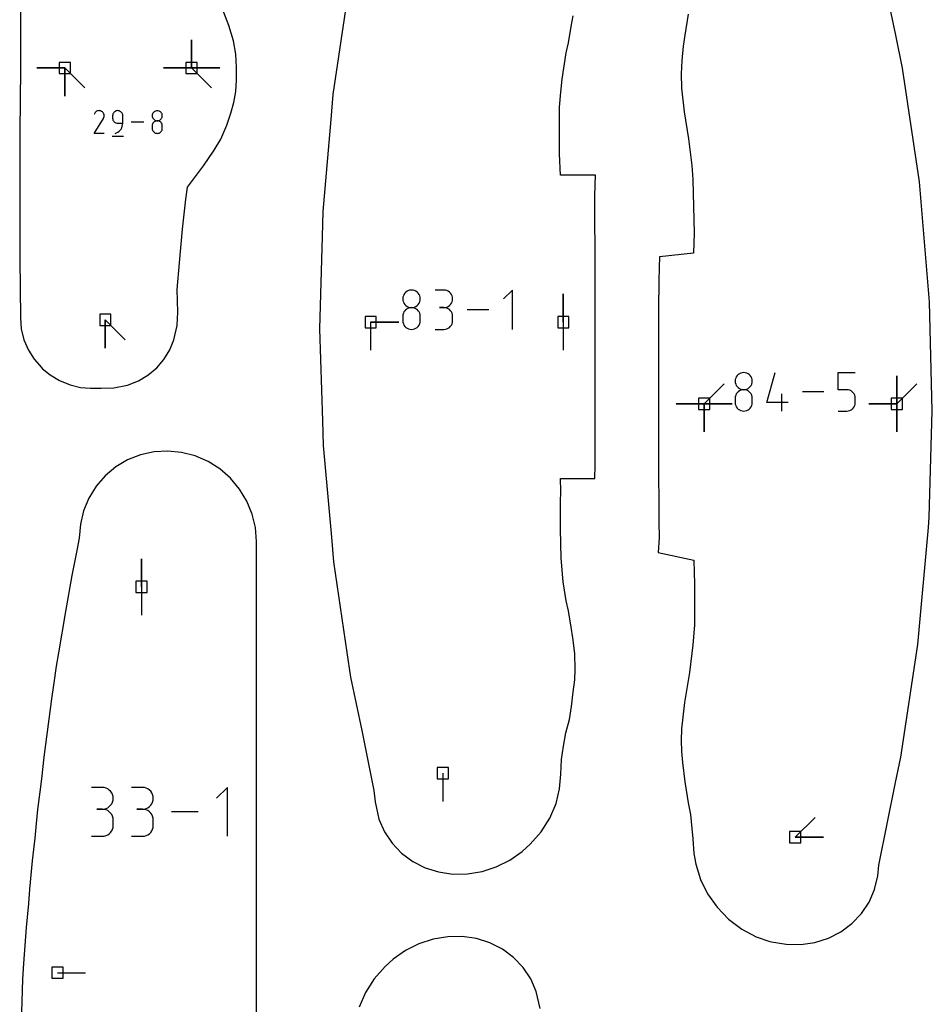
# Model space of a CAD drawing. Extents: x 0 to 600, y 0 to 900.
# Tile 49 of 55: x 515 to 561, y 755 to 805. Entities that reach past the tile are written whole.
import ezdxf

# ---------------------------------------------------------------- set-up
doc = ezdxf.new("R2010")
doc.units = 0

msp = doc.modelspace()

# ---------------------------------------------------------------- linework, layer by layer
at = {"layer": 'annotation', "color": 1}
for p, q in [((523.825248, 802.691189), (523.825248, 804.119939)), ((523.825248, 802.691189), (523.825248, 804.119939)), ((523.825248, 804.119939), (523.825248, 802.691189)), ((523.825248, 802.691189), (523.825248, 804.119939)), ((523.825248, 804.119939), (523.825248, 802.691189)), ((523.825248, 802.691189), (523.825248, 804.119939)), ((523.825248, 804.119939), (523.825248, 802.691189)), ((517.394666, 802.691189), (515.965916, 802.69119)), ((517.394666, 802.691189), (515.965916, 802.69119)), ((515.965916, 802.69119), (517.394666, 802.691189)), ((517.394666, 802.691189), (517.394666, 801.26244)), ((517.394666, 802.691189), (517.394666, 801.26244)), ((517.394666, 801.26244), (517.394666, 802.691189)), ((517.394666, 802.691189), (517.394666, 801.26244)), ((517.394666, 801.26244), (517.394666, 802.691189)), ((517.394666, 802.691189), (518.404945, 801.680911)), ((523.825248, 802.691189), (522.396498, 802.69119)), ((523.825248, 802.691189), (522.396498, 802.69119)), ((522.396498, 802.69119), (523.825248, 802.691189)), ((523.825248, 802.691189), (525.253998, 802.691189)), ((523.825248, 802.691189), (525.253998, 802.691189)), ((525.253998, 802.691189), (523.825248, 802.691189)), ((523.825248, 802.691189), (525.253998, 802.691189)), ((525.253998, 802.691189), (523.825248, 802.691189)), ((523.825248, 802.691189), (524.835527, 801.680911)), ((518.937718, 800.43554), (518.911016, 800.397676)), ((518.969754, 800.467147), (518.937718, 800.43554)), ((519.00615, 800.492245), (518.969754, 800.467147)), ((519.045932, 800.51058), (519.00615, 800.492245)), ((519.088125, 800.5219), (519.045932, 800.51058)), ((519.131756, 800.525951), (519.088125, 800.5219)), ((519.175849, 800.52248), (519.131756, 800.525951)), ((519.21943, 800.511235), (519.175849, 800.52248)), ((519.261526, 800.491961), (519.21943, 800.511235)), ((519.299176, 800.465226), (519.261526, 800.491961)), ((519.261526, 800.491961), (519.261526, 800.491961)), ((519.330656, 800.433144), (519.299176, 800.465226)), ((519.355685, 800.396698), (519.330656, 800.433144)), ((519.882151, 800.434666), (519.856844, 800.398851)), ((519.913055, 800.4656), (519.882151, 800.434666)), ((519.948824, 800.490925), (519.913055, 800.4656)), ((519.98873, 800.509915), (519.948824, 800.490925)), ((520.032042, 800.521842), (519.98873, 800.509915)), ((520.078029, 800.525979), (520.032042, 800.521842)), ((520.124112, 800.521842), (520.078029, 800.525979)), ((520.078029, 800.525979), (520.078029, 800.525979)), ((520.167474, 800.509915), (520.124112, 800.521842)), ((520.207395, 800.490925), (520.167474, 800.509915)), ((520.243152, 800.4656), (520.207395, 800.490925)), ((520.274026, 800.434666), (520.243152, 800.4656)), ((520.299294, 800.398851), (520.274026, 800.434666)), ((521.89094, 800.433379), (521.865641, 800.397655)), ((521.921838, 800.464252), (521.89094, 800.433379)), ((521.957605, 800.489541), (521.921838, 800.464252)), ((521.997514, 800.508512), (521.957605, 800.489541)), ((522.040835, 800.520432), (521.997514, 800.508512)), ((522.086842, 800.524568), (522.040835, 800.520432)), ((522.132848, 800.520432), (522.086842, 800.524568)), ((522.086842, 800.524568), (522.086842, 800.524568)), ((522.17617, 800.508512), (522.132848, 800.520432)), ((522.216079, 800.489541), (522.17617, 800.508512)), ((522.251846, 800.464252), (522.216079, 800.489541)), ((522.282744, 800.433379), (522.251846, 800.464252)), ((522.308043, 800.397655), (522.282744, 800.433379)), ((518.876645, 799.372123), (519.350167, 800.134432)), ((518.911016, 800.397676), (518.877368, 800.333131)), ((519.350167, 800.134432), (519.350733, 800.135132)), ((519.350167, 800.134432), (519.350167, 800.134432)), ((519.350733, 800.135132), (519.351275, 800.135839)), ((519.351275, 800.135839), (519.351799, 800.136557)), ((519.351799, 800.136557), (519.352306, 800.137293)), ((519.352306, 800.137293), (519.3528, 800.138053)), ((519.3528, 800.138053), (519.353286, 800.138843)), ((519.353286, 800.138843), (519.353766, 800.139669)), ((519.353766, 800.139669), (519.354245, 800.140536)), ((519.354245, 800.140536), (519.354725, 800.141451)), ((519.354725, 800.141451), (519.374277, 800.18343)), ((519.354725, 800.141451), (519.354725, 800.141451)), ((519.373983, 800.356872), (519.355685, 800.396698)), ((519.385272, 800.314649), (519.373983, 800.356872)), ((519.374277, 800.18343), (519.385699, 800.226944)), ((519.38927, 800.271012), (519.385272, 800.314649)), ((519.385699, 800.226944), (519.38927, 800.271012)), ((519.82594, 800.315487), (519.821803, 800.269392)), ((519.821803, 800.269392), (519.821803, 800.141098)), ((519.821803, 800.141098), (519.821803, 800.141098)), ((519.821803, 800.141098), (519.82594, 800.095006)), ((519.837864, 800.358883), (519.82594, 800.315487)), ((519.82594, 800.095006), (519.837864, 800.051617)), ((519.856844, 800.398851), (519.837864, 800.358883)), ((519.837864, 800.051617), (519.856844, 800.011658)), ((519.856844, 800.011658), (519.882151, 799.975854)), ((519.882151, 799.975854), (519.913055, 799.944933)), ((519.913055, 799.944933), (519.948824, 799.919619)), ((519.948824, 799.919619), (519.98873, 799.900639)), ((519.98873, 799.900639), (520.032042, 799.888718)), ((520.318236, 800.358883), (520.299294, 800.398851)), ((520.33013, 800.315487), (520.318236, 800.358883)), ((520.334255, 800.269392), (520.33013, 800.315487)), ((520.334255, 799.884583), (520.334255, 800.269392)), ((520.334255, 800.269392), (520.334255, 800.269392)), ((521.398032, 799.949056), (520.767128, 799.949056)), ((521.834751, 800.314584), (521.830616, 800.268705)), ((521.830616, 800.268705), (521.830616, 800.268705)), ((521.830616, 800.268705), (521.834753, 800.222609)), ((521.846669, 800.357812), (521.834751, 800.314584)), ((521.834753, 800.222609), (521.846677, 800.179214)), ((521.865641, 800.397655), (521.846669, 800.357812)), ((521.846677, 800.179214), (521.865657, 800.139245)), ((521.89094, 799.920816), (521.865641, 799.885011)), ((521.865657, 800.139245), (521.890964, 800.10343)), ((521.921838, 799.951744), (521.89094, 799.920816)), ((521.890964, 800.10343), (521.921867, 800.072497)), ((521.957605, 799.977066), (521.921838, 799.951744)), ((521.921867, 800.072497), (521.957637, 800.047171)), ((521.997514, 799.996054), (521.957605, 799.977066)), ((521.957637, 800.047171), (521.997543, 800.028182)), ((522.040835, 800.00798), (521.997514, 799.996054)), ((521.997543, 800.028182), (522.040854, 800.016254)), ((522.086842, 800.012117), (522.040835, 800.00798)), ((522.040854, 800.016254), (522.086842, 800.012117)), ((522.086842, 800.012117), (522.132829, 800.016254)), ((522.132848, 800.007982), (522.086842, 800.012117)), ((522.086842, 800.012117), (522.086842, 800.012117)), ((522.086842, 800.012117), (522.086842, 800.012117)), ((522.132829, 800.016254), (522.176141, 800.028182)), ((522.17617, 799.996062), (522.132848, 800.007982)), ((522.176141, 800.028182), (522.216047, 800.047171)), ((522.216079, 799.977082), (522.17617, 799.996062)), ((522.216047, 800.047171), (522.251816, 800.072497)), ((522.251846, 799.951768), (522.216079, 799.977082)), ((522.251816, 800.072497), (522.28272, 800.10343)), ((522.282744, 799.920846), (522.251846, 799.951768)), ((522.28272, 800.10343), (522.308027, 800.139245)), ((522.308043, 799.885043), (522.282744, 799.920846)), ((522.308027, 800.139245), (522.327007, 800.179214)), ((522.327015, 800.357812), (522.308043, 800.397655)), ((522.327007, 800.179214), (522.338931, 800.222609)), ((522.338933, 800.314584), (522.327015, 800.357812)), ((522.338931, 800.222609), (522.343068, 800.268705)), ((522.343068, 800.268705), (522.338933, 800.314584)), ((522.343068, 800.268705), (522.343068, 800.268705)), ((520.023081, 799.399437), (520.090336, 799.436345)), ((520.032042, 799.888718), (520.078029, 799.884583)), ((520.078029, 799.884583), (520.334255, 799.884583)), ((520.090336, 799.436345), (520.150879, 799.481915)), ((520.150879, 799.481915), (520.204015, 799.535207)), ((520.204015, 799.535207), (520.249048, 799.595281)), ((520.249048, 799.595281), (520.285283, 799.661196)), ((520.285283, 799.661196), (520.312026, 799.732011)), ((520.312026, 799.732011), (520.328582, 799.806787)), ((520.328582, 799.806787), (520.334255, 799.884583)), ((521.834751, 799.801676), (521.830616, 799.755602)), ((521.830616, 799.755602), (521.830616, 799.62796)), ((521.830616, 799.62796), (521.830616, 799.62796)), ((521.830616, 799.62796), (521.834753, 799.581889)), ((521.846669, 799.845055), (521.834751, 799.801676)), ((521.834753, 799.581889), (521.846677, 799.53856)), ((521.865641, 799.885011), (521.846669, 799.845055)), ((521.846677, 799.53856), (521.865657, 799.498688)), ((521.865657, 799.498688), (521.890964, 799.462987)), ((521.890964, 799.462987), (521.921867, 799.432174)), ((521.921867, 799.432174), (521.957637, 799.406963)), ((521.957637, 799.406963), (521.997543, 799.388069)), ((522.176141, 799.388069), (522.216047, 799.406963)), ((522.216047, 799.406963), (522.251816, 799.432174)), ((522.251816, 799.432174), (522.28272, 799.462987)), ((522.28272, 799.462987), (522.308027, 799.498688)), ((522.308027, 799.498688), (522.327007, 799.53856)), ((522.327015, 799.845084), (522.308043, 799.885043)), ((522.327007, 799.53856), (522.338931, 799.581889)), ((522.338933, 799.801695), (522.327015, 799.845084)), ((522.338931, 799.581889), (522.343068, 799.62796)), ((522.343068, 799.755602), (522.338933, 799.801695)), ((522.343068, 799.62796), (522.343068, 799.755602)), ((522.343068, 799.755602), (522.343068, 799.755602)), ((519.389096, 799.372123), (518.876645, 799.372123)), ((519.789784, 799.227901), (520.366708, 799.227901)), ((519.949808, 799.372132), (520.023081, 799.399437)), ((519.949808, 799.372132), (519.949808, 799.372132)), ((521.997543, 799.388069), (522.040854, 799.376208)), ((522.040854, 799.376208), (522.086842, 799.372096)), ((522.086842, 799.372096), (522.132829, 799.376208)), ((522.086842, 799.372096), (522.086842, 799.372096)), ((522.132829, 799.376208), (522.176141, 799.388069)), ((534.913665, 791.414328), (534.838597, 791.393673)), ((534.993385, 791.421495), (534.913665, 791.414328)), ((535.073105, 791.414328), (534.993385, 791.421495)), ((534.993385, 791.421495), (534.993385, 791.421495)), ((535.148173, 791.393673), (535.073105, 791.414328)), ((536.63113, 791.421621), (536.187142, 791.421621)), ((536.710982, 791.414453), (536.63113, 791.421621)), ((536.78612, 791.393798), (536.710982, 791.414453)), ((540.112438, 791.42394), (539.667949, 790.979326)), ((540.112438, 789.424555), (540.112438, 791.42394)), ((534.556562, 791.057635), (534.549397, 790.978135)), ((534.549397, 790.978135), (534.549397, 790.978135)), ((534.549397, 790.978135), (534.556566, 790.898261)), ((534.577213, 791.13254), (534.556562, 791.057635)), ((534.610088, 791.20158), (534.577213, 791.13254)), ((534.653927, 791.263483), (534.610088, 791.20158)), ((534.707466, 791.31698), (534.653927, 791.263483)), ((534.769443, 791.3608), (534.707466, 791.31698)), ((534.838597, 791.393673), (534.769443, 791.3608)), ((535.217327, 791.3608), (535.148173, 791.393673)), ((535.279304, 791.31698), (535.217327, 791.3608)), ((535.332843, 791.263483), (535.279304, 791.31698)), ((535.376682, 791.20158), (535.332843, 791.263483)), ((535.409557, 791.13254), (535.376682, 791.20158)), ((535.430208, 791.057635), (535.409557, 791.13254)), ((535.430204, 790.898261), (535.437372, 790.978135)), ((535.437372, 790.978135), (535.430208, 791.057635)), ((535.437372, 790.978135), (535.437372, 790.978135)), ((536.855294, 791.360925), (536.78612, 791.393798)), ((536.917255, 791.317105), (536.855294, 791.360925)), ((536.970753, 791.263608), (536.917255, 791.317105)), ((537.014538, 791.201705), (536.970753, 791.263608)), ((537.04736, 791.132666), (537.014538, 791.201705)), ((537.06797, 791.057761), (537.04736, 791.132666)), ((537.075117, 790.97826), (537.06797, 791.057761)), ((537.06797, 790.898386), (537.075117, 790.97826)), ((537.075117, 790.97826), (537.075117, 790.97826)), ((542.696911, 789.794584), (542.696911, 791.223334)), ((542.696911, 789.794584), (542.696911, 791.223334)), ((542.696911, 791.223334), (542.696911, 789.794584)), ((534.556566, 790.898261), (534.577227, 790.823065)), ((534.577227, 790.823065), (534.610116, 790.753808)), ((534.610116, 790.753808), (534.653968, 790.691748)), ((534.707466, 790.428906), (534.653927, 790.375315)), ((534.653968, 790.691748), (534.707517, 790.638146)), ((534.769443, 790.472783), (534.707466, 790.428906)), ((534.707517, 790.638146), (534.769499, 790.594262)), ((534.838597, 790.505685), (534.769443, 790.472783)), ((534.769499, 790.594262), (534.838647, 790.561357)), ((534.913665, 790.526351), (534.838597, 790.505685)), ((534.838647, 790.561357), (534.913698, 790.54069)), ((534.993385, 790.53352), (534.913665, 790.526351)), ((534.913698, 790.54069), (534.993385, 790.53352)), ((534.993385, 790.53352), (535.073072, 790.54069)), ((535.073105, 790.526356), (534.993385, 790.53352)), ((534.993385, 790.53352), (534.993385, 790.53352)), ((534.993385, 790.53352), (534.993385, 790.53352)), ((535.073072, 790.54069), (535.148122, 790.561357)), ((535.148173, 790.5057), (535.073105, 790.526356)), ((535.148122, 790.561357), (535.217271, 790.594262)), ((535.217327, 790.472811), (535.148173, 790.5057)), ((535.217271, 790.594262), (535.279253, 790.638146)), ((535.279304, 790.428947), (535.217327, 790.472811)), ((535.279253, 790.638146), (535.332802, 790.691748)), ((535.332843, 790.375366), (535.279304, 790.428947)), ((535.332802, 790.691748), (535.376654, 790.753808)), ((535.376654, 790.753808), (535.409543, 790.823065)), ((535.409543, 790.823065), (535.430204, 790.898261)), ((536.63113, 790.533646), (536.408822, 790.533646)), ((536.408822, 790.533646), (536.63113, 790.533646)), ((536.63113, 790.533646), (536.710982, 790.540815)), ((536.710982, 790.526478), (536.63113, 790.533646)), ((536.63113, 790.533646), (536.63113, 790.533646)), ((536.710982, 790.540815), (536.78612, 790.561482)), ((536.78612, 790.505823), (536.710982, 790.526478)), ((536.78612, 790.561482), (536.855294, 790.594388)), ((536.855294, 790.47295), (536.78612, 790.505823)), ((536.855294, 790.594388), (536.917255, 790.638271)), ((536.917255, 790.42913), (536.855294, 790.47295)), ((536.917255, 790.638271), (536.970753, 790.691873)), ((536.970753, 790.375633), (536.917255, 790.42913)), ((536.970753, 790.691873), (537.014538, 790.753933)), ((537.014538, 790.753933), (537.04736, 790.823191)), ((537.04736, 790.823191), (537.06797, 790.898386)), ((538.918305, 790.424248), (537.825075, 790.424248)), ((519.449512, 789.908164), (519.449511, 788.479414)), ((519.449512, 789.908164), (519.449511, 788.479414)), ((519.449511, 788.479414), (519.449512, 789.908164)), ((519.449512, 789.908164), (520.45979, 788.897886)), ((534.556562, 790.168868), (534.549397, 790.089031)), ((534.549397, 790.089031), (534.549397, 789.867853)), ((534.577213, 790.244034), (534.556562, 790.168868)), ((534.610088, 790.31327), (534.577213, 790.244034)), ((534.653927, 790.375315), (534.610088, 790.31327)), ((535.376682, 790.313326), (535.332843, 790.375366)), ((535.409557, 790.244085), (535.376682, 790.313326)), ((535.430208, 790.168901), (535.409557, 790.244085)), ((535.437372, 790.089031), (535.430208, 790.168901)), ((535.437372, 789.867853), (535.437372, 790.089031)), ((535.437372, 790.089031), (535.437372, 790.089031)), ((537.014538, 790.31373), (536.970753, 790.375633)), ((537.04736, 790.244691), (537.014538, 790.31373)), ((537.06797, 790.169786), (537.04736, 790.244691)), ((537.075117, 790.090285), (537.06797, 790.169786)), ((537.075117, 789.867978), (537.075117, 790.090285)), ((537.075117, 790.090285), (537.075117, 790.090285)), ((532.917863, 789.794584), (534.346613, 789.794584)), ((532.917863, 789.794584), (534.346613, 789.794584)), ((534.346613, 789.794584), (532.917863, 789.794584)), ((532.917863, 789.794584), (532.917863, 788.365834)), ((534.549397, 789.867853), (534.549397, 789.867853)), ((534.549397, 789.867853), (534.556566, 789.788022)), ((534.556566, 789.788022), (534.577227, 789.712941)), ((534.577227, 789.712941), (534.610116, 789.64385)), ((534.610116, 789.64385), (534.653968, 789.581988)), ((534.653968, 789.581988), (534.707517, 789.528595)), ((534.707517, 789.528595), (534.769499, 789.484909)), ((534.769499, 789.484909), (534.838647, 789.45217)), ((534.838647, 789.45217), (534.913698, 789.431618)), ((534.913698, 789.431618), (534.993385, 789.424492)), ((534.993385, 789.424492), (535.073072, 789.431618)), ((534.993385, 789.424492), (534.993385, 789.424492)), ((535.073072, 789.431618), (535.148122, 789.45217)), ((535.148122, 789.45217), (535.217271, 789.484909)), ((535.217271, 789.484909), (535.279253, 789.528595)), ((535.279253, 789.528595), (535.332802, 789.581988)), ((535.332802, 789.581988), (535.376654, 789.64385)), ((535.376654, 789.64385), (535.409543, 789.712941)), ((535.409543, 789.712941), (535.430204, 789.788022)), ((535.430204, 789.788022), (535.437372, 789.867853)), ((536.187142, 789.424617), (536.63113, 789.424617)), ((536.63113, 789.424617), (536.710982, 789.431781)), ((536.63113, 789.424617), (536.63113, 789.424617)), ((536.710982, 789.431781), (536.78612, 789.452426)), ((536.78612, 789.452426), (536.855294, 789.485285)), ((536.855294, 789.485285), (536.917255, 789.529092)), ((536.917255, 789.529092), (536.970753, 789.582578)), ((536.970753, 789.582578), (537.014538, 789.644477)), ((537.014538, 789.644477), (537.04736, 789.713522)), ((537.04736, 789.713522), (537.06797, 789.788444)), ((537.06797, 789.788444), (537.075117, 789.867978)), ((542.696911, 789.794584), (542.696911, 788.365834)), ((551.446406, 786.954945), (551.42618, 786.881579)), ((551.478607, 787.022566), (551.446406, 786.954945)), ((551.521544, 787.083197), (551.478607, 787.022566)), ((551.573983, 787.135594), (551.521544, 787.083197)), ((551.634687, 787.178514), (551.573983, 787.135594)), ((551.70242, 787.210711), (551.634687, 787.178514)), ((551.775945, 787.230942), (551.70242, 787.210711)), ((551.854027, 787.237962), (551.775945, 787.230942)), ((551.932109, 787.230942), (551.854027, 787.237962)), ((551.854027, 787.237962), (551.854027, 787.237962)), ((552.005635, 787.210711), (551.932109, 787.230942)), ((552.073367, 787.178514), (552.005635, 787.210711)), ((552.134071, 787.135594), (552.073367, 787.178514)), ((552.18651, 787.083197), (552.134071, 787.135594)), ((552.229448, 787.022566), (552.18651, 787.083197)), ((552.261648, 786.954945), (552.229448, 787.022566)), ((552.281875, 786.881579), (552.261648, 786.954945)), ((553.023255, 785.717411), (553.457505, 787.240357)), ((556.650092, 786.368295), (556.650092, 787.240357)), ((556.650092, 787.240357), (557.519821, 787.240357)), ((559.626293, 785.649357), (559.626293, 787.078107)), ((559.626293, 785.649357), (559.626293, 787.078107)), ((559.626293, 787.078107), (559.626293, 785.649357)), ((559.626293, 785.649357), (559.626293, 787.078107)), ((559.626293, 787.078107), (559.626293, 785.649357)), ((559.626293, 785.649357), (559.626293, 787.078107)), ((559.626293, 787.078107), (559.626293, 785.649357)), ((549.846964, 785.649357), (550.857242, 786.659636)), ((551.42618, 786.881579), (551.419163, 786.803712)), ((551.419163, 786.803712), (551.419163, 786.803712)), ((551.419163, 786.803712), (551.426184, 786.72548)), ((551.426184, 786.72548), (551.446421, 786.651829)), ((551.446421, 786.651829), (551.478634, 786.583994)), ((551.478634, 786.583994), (551.521585, 786.52321)), ((551.521585, 786.52321), (551.574034, 786.470709)), ((551.574034, 786.470709), (551.634741, 786.427727)), ((551.634741, 786.427727), (551.702469, 786.395498)), ((552.005585, 786.395498), (552.073313, 786.427727)), ((552.073313, 786.427727), (552.134021, 786.470709)), ((552.134021, 786.470709), (552.18647, 786.52321)), ((552.18647, 786.52321), (552.22942, 786.583994)), ((552.22942, 786.583994), (552.261634, 786.651829)), ((552.261634, 786.651829), (552.281871, 786.72548)), ((552.281871, 786.72548), (552.288892, 786.803712)), ((552.288892, 786.803712), (552.281875, 786.881579)), ((552.288892, 786.803712), (552.288892, 786.803712)), ((559.626293, 785.649357), (560.636571, 786.659636)), ((551.42618, 786.011074), (551.419163, 785.932878)), ((551.419163, 785.932878), (551.419163, 785.716244)), ((551.446406, 786.084696), (551.42618, 786.011074)), ((551.478607, 786.152509), (551.446406, 786.084696)), ((551.521544, 786.213279), (551.478607, 786.152509)), ((551.573983, 786.265769), (551.521544, 786.213279)), ((551.634687, 786.308744), (551.573983, 786.265769)), ((551.70242, 786.340971), (551.634687, 786.308744)), ((551.775945, 786.361212), (551.70242, 786.340971)), ((551.702469, 786.395498), (551.775977, 786.375255)), ((551.854027, 786.368234), (551.775945, 786.361212)), ((551.775977, 786.375255), (551.854027, 786.368234)), ((551.854027, 786.368234), (551.932077, 786.375255)), ((551.932109, 786.361216), (551.854027, 786.368234)), ((551.854027, 786.368234), (551.854027, 786.368234)), ((551.854027, 786.368234), (551.854027, 786.368234)), ((551.932077, 786.375255), (552.005585, 786.395498)), ((552.005635, 786.340985), (551.932109, 786.361216)), ((552.073367, 786.308772), (552.005635, 786.340985)), ((552.134071, 786.265809), (552.073367, 786.308772)), ((552.18651, 786.213329), (552.134071, 786.265809)), ((552.229448, 786.152564), (552.18651, 786.213329)), ((552.261648, 786.084746), (552.229448, 786.152564)), ((552.281875, 786.011106), (552.261648, 786.084746)), ((552.288892, 785.932878), (552.281875, 786.011106)), ((552.288892, 785.716244), (552.288892, 785.932878)), ((552.288892, 785.932878), (552.288892, 785.932878)), ((553.784667, 785.282055), (553.784667, 786.151784)), ((555.915913, 786.261206), (554.845147, 786.261206)), ((557.084957, 786.368295), (556.650092, 786.368295)), ((557.163039, 786.361315), (557.084957, 786.368295)), ((557.236564, 786.341186), (557.163039, 786.361315)), ((557.304297, 786.30912), (557.236564, 786.341186)), ((557.365001, 786.266331), (557.304297, 786.30912)), ((557.41744, 786.214035), (557.365001, 786.266331)), ((557.460377, 786.153444), (557.41744, 786.214035)), ((557.492577, 786.085773), (557.460377, 786.153444)), ((557.512804, 786.012235), (557.492577, 786.085773)), ((557.519821, 785.934045), (557.512804, 786.012235)), ((557.519821, 785.717411), (557.519821, 785.934045)), ((557.519821, 785.934045), (557.519821, 785.934045)), ((549.846964, 785.649357), (548.418214, 785.649357)), ((549.846964, 785.649357), (548.418214, 785.649357)), ((548.418214, 785.649357), (549.846964, 785.649357)), ((549.846964, 785.649357), (551.275714, 785.649357)), ((549.846964, 785.649357), (551.275714, 785.649357)), ((551.275714, 785.649357), (549.846964, 785.649357)), ((549.846964, 785.649357), (549.846964, 784.220607)), ((549.846964, 785.649357), (551.275714, 785.649357)), ((551.275714, 785.649357), (549.846964, 785.649357)), ((549.846964, 785.649357), (549.846964, 784.220607)), ((549.846964, 784.220607), (549.846964, 785.649357)), ((549.846964, 785.649357), (551.275714, 785.649357)), ((551.275714, 785.649357), (549.846964, 785.649357)), ((549.846964, 785.649357), (549.846964, 784.220607)), ((549.846964, 784.220607), (549.846964, 785.649357)), ((551.419163, 785.716244), (551.419163, 785.716244)), ((551.419163, 785.716244), (551.426184, 785.638054)), ((551.426184, 785.638054), (551.446421, 785.564516)), ((551.446421, 785.564516), (551.478634, 785.496845)), ((551.478634, 785.496845), (551.521585, 785.436254)), ((551.521585, 785.436254), (551.574034, 785.383957)), ((552.134021, 785.383957), (552.18647, 785.436254)), ((552.18647, 785.436254), (552.22942, 785.496845)), ((552.22942, 785.496845), (552.261634, 785.564516)), ((552.261634, 785.564516), (552.281871, 785.638054)), ((552.281871, 785.638054), (552.288892, 785.716244)), ((554.1106, 785.717411), (553.023255, 785.717411)), ((557.36495, 785.38448), (557.417399, 785.43696)), ((557.417399, 785.43696), (557.46035, 785.497725)), ((557.46035, 785.497725), (557.492563, 785.565543)), ((557.492563, 785.565543), (557.5128, 785.639183)), ((557.5128, 785.639183), (557.519821, 785.717411)), ((559.626293, 785.649357), (558.197543, 785.649357)), ((559.626293, 785.649357), (558.197543, 785.649357)), ((558.197543, 785.649357), (559.626293, 785.649357)), ((559.626293, 785.649357), (559.626293, 784.220607)), ((559.626293, 785.649357), (559.626293, 784.220607)), ((559.626293, 784.220607), (559.626293, 785.649357)), ((559.626293, 785.649357), (559.626293, 784.220607)), ((559.626293, 784.220607), (559.626293, 785.649357)), ((551.574034, 785.383957), (551.634741, 785.341169)), ((551.634741, 785.341169), (551.702469, 785.309103)), ((551.702469, 785.309103), (551.775977, 785.288974)), ((551.775977, 785.288974), (551.854027, 785.281994)), ((551.854027, 785.281994), (551.932077, 785.288974)), ((551.854027, 785.281994), (551.854027, 785.281994)), ((551.932077, 785.288974), (552.005585, 785.309103)), ((552.005585, 785.309103), (552.073313, 785.341169)), ((552.073313, 785.341169), (552.134021, 785.383957)), ((556.650092, 785.282055), (557.084957, 785.282055)), ((557.084957, 785.282055), (557.163006, 785.289073)), ((557.084957, 785.282055), (557.084957, 785.282055)), ((557.163006, 785.289073), (557.236515, 785.309304)), ((557.236515, 785.309304), (557.304242, 785.341517)), ((557.304242, 785.341517), (557.36495, 785.38448)), ((521.286653, 776.359584), (521.286653, 777.788334)), ((521.286653, 776.359584), (521.286653, 777.788334)), ((521.286653, 777.788334), (521.286653, 776.359584)), ((521.286653, 776.359584), (521.286653, 774.930834)), ((536.580791, 766.903579), (536.580791, 765.474829)), ((519.297741, 766.18335), (518.74662, 766.18335)), ((519.396862, 766.174453), (519.297741, 766.18335)), ((519.490131, 766.148813), (519.396862, 766.174453)), ((519.575997, 766.108009), (519.490131, 766.148813)), ((519.652909, 766.053615), (519.575997, 766.108009)), ((519.719315, 765.987209), (519.652909, 766.053615)), ((519.773665, 765.910369), (519.719315, 765.987209)), ((521.330671, 766.18335), (520.77955, 766.18335)), ((521.429792, 766.174453), (521.330671, 766.18335)), ((521.523061, 766.148813), (521.429792, 766.174453)), ((521.608927, 766.108009), (521.523061, 766.148813)), ((521.685839, 766.053615), (521.608927, 766.108009)), ((521.752245, 765.987209), (521.685839, 766.053615)), ((521.806595, 765.910369), (521.752245, 765.987209)), ((525.652014, 766.186229), (525.10027, 765.63433)), ((525.652014, 763.704395), (525.652014, 766.186229)), ((519.814407, 765.82467), (519.773665, 765.910369)), ((519.773665, 765.35455), (519.814407, 765.440519)), ((519.83999, 765.731691), (519.814407, 765.82467)), ((519.814407, 765.440519), (519.83999, 765.53386)), ((519.848862, 765.633007), (519.83999, 765.731691)), ((519.83999, 765.53386), (519.848862, 765.633007)), ((519.848862, 765.633007), (519.848862, 765.633007)), ((521.847337, 765.82467), (521.806595, 765.910369)), ((521.806595, 765.35455), (521.847337, 765.440519)), ((521.87292, 765.731691), (521.847337, 765.82467)), ((521.847337, 765.440519), (521.87292, 765.53386)), ((521.881792, 765.633007), (521.87292, 765.731691)), ((521.87292, 765.53386), (521.881792, 765.633007)), ((521.881792, 765.633007), (521.881792, 765.633007)), ((519.297741, 765.081108), (519.021792, 765.081108)), ((519.021792, 765.081108), (519.297741, 765.081108)), ((519.297741, 765.081108), (519.396862, 765.090007)), ((519.396862, 765.072211), (519.297741, 765.081108)), ((519.297741, 765.081108), (519.297741, 765.081108)), ((519.396862, 765.090007), (519.490131, 765.115661)), ((519.490131, 765.046572), (519.396862, 765.072211)), ((519.490131, 765.115661), (519.575997, 765.156507)), ((519.575997, 765.005767), (519.490131, 765.046572)), ((519.575997, 765.156507), (519.652909, 765.210979)), ((519.652909, 764.951373), (519.575997, 765.005767)), ((519.652909, 765.210979), (519.719315, 765.277515)), ((519.719315, 764.884967), (519.652909, 764.951373)), ((519.719315, 765.277515), (519.773665, 765.35455)), ((521.330671, 765.081108), (521.054722, 765.081108)), ((521.054722, 765.081108), (521.330671, 765.081108)), ((521.330671, 765.081108), (521.429792, 765.090007)), ((521.429792, 765.072211), (521.330671, 765.081108)), ((521.330671, 765.081108), (521.330671, 765.081108)), ((521.429792, 765.090007), (521.523061, 765.115661)), ((521.523061, 765.046572), (521.429792, 765.072211)), ((521.523061, 765.115661), (521.608927, 765.156507)), ((521.608927, 765.005767), (521.523061, 765.046572)), ((521.608927, 765.156507), (521.685839, 765.210979)), ((521.685839, 764.951373), (521.608927, 765.005767)), ((521.685839, 765.210979), (521.752245, 765.277515)), ((521.752245, 764.884967), (521.685839, 764.951373)), ((521.752245, 765.277515), (521.806595, 765.35455)), ((524.169738, 764.945312), (522.812714, 764.945312)), ((519.773665, 764.808127), (519.719315, 764.884967)), ((519.814407, 764.722428), (519.773665, 764.808127)), ((519.83999, 764.629449), (519.814407, 764.722428)), ((519.848862, 764.530765), (519.83999, 764.629449)), ((519.848862, 764.254815), (519.848862, 764.530765)), ((519.848862, 764.530765), (519.848862, 764.530765)), ((521.806595, 764.808127), (521.752245, 764.884967)), ((521.847337, 764.722428), (521.806595, 764.808127)), ((521.87292, 764.629449), (521.847337, 764.722428)), ((521.881792, 764.530765), (521.87292, 764.629449)), ((521.881792, 764.254815), (521.881792, 764.530765)), ((521.881792, 764.530765), (521.881792, 764.530765)), ((554.469738, 763.654514), (555.480016, 764.664793)), ((519.719315, 763.900549), (519.773665, 763.977384)), ((519.773665, 763.977384), (519.814407, 764.063089)), ((519.814407, 764.063089), (519.83999, 764.156091)), ((519.83999, 764.156091), (519.848862, 764.254815)), ((521.752245, 763.900549), (521.806595, 763.977384)), ((521.806595, 763.977384), (521.847337, 764.063089)), ((521.847337, 764.063089), (521.87292, 764.156091)), ((521.87292, 764.156091), (521.881792, 764.254815)), ((518.74662, 763.704473), (519.297741, 763.704473)), ((519.297741, 763.704473), (519.396862, 763.713364)), ((519.297741, 763.704473), (519.297741, 763.704473)), ((519.396862, 763.713364), (519.490131, 763.738991)), ((519.490131, 763.738991), (519.575997, 763.779779)), ((519.575997, 763.779779), (519.652909, 763.834156)), ((519.652909, 763.834156), (519.719315, 763.900549)), ((520.77955, 763.704473), (521.330671, 763.704473)), ((521.330671, 763.704473), (521.429792, 763.713364)), ((521.330671, 763.704473), (521.330671, 763.704473)), ((521.429792, 763.713364), (521.523061, 763.738991)), ((521.523061, 763.738991), (521.608927, 763.779779)), ((521.608927, 763.779779), (521.685839, 763.834156)), ((521.685839, 763.834156), (521.752245, 763.900549)), ((554.469738, 763.654514), (555.898487, 763.654514)), ((554.469738, 763.654514), (555.898487, 763.654514)), ((555.898487, 763.654514), (554.469738, 763.654514)), ((517.019786, 756.785137), (518.448536, 756.785137))]:
    msp.add_line(p, q, dxfattribs=at)
at = {"layer": 'boundary', "color": 5}
for p, q in [((515.141713, 814.917813), (515.136677, 802.649917)), ((559.575948, 804.34931), (558.727863, 808.407064)), ((531.685378, 805.991104), (531.001735, 801.33995)), ((525.711887, 804.851266), (525.374789, 805.722989)), ((549.029368, 805.424996), (548.859589, 804.360165)), ((543.096678, 804.795388), (543.190192, 805.334442)), ((525.948305, 804.062709), (525.711887, 804.851266)), ((542.965017, 803.971196), (543.096678, 804.795388)), ((526.070467, 803.384455), (525.948305, 804.062709)), ((542.841084, 803.463058), (542.965017, 803.971196)), ((548.859589, 804.360165), (548.781258, 803.799121)), ((559.922029, 802.690652), (559.575948, 804.34931)), ((542.634914, 802.130742), (542.841084, 803.463058)), ((548.781258, 803.799121), (548.70556, 803.065003)), ((526.11387, 802.722551), (526.070467, 803.384455)), ((548.70556, 803.065003), (548.677842, 802.388658)), ((515.136677, 802.649917), (515.114563, 799.443663)), ((526.109552, 802.07579), (526.11387, 802.722551)), ((560.769633, 796.920692), (559.922029, 802.690652)), ((526.066554, 801.491303), (526.109552, 802.07579)), ((542.578965, 801.463354), (542.634914, 802.130742)), ((548.677842, 802.388658), (548.69679, 801.672496)), ((525.96917, 800.943251), (526.066554, 801.491303)), ((542.505644, 800.69982), (542.578965, 801.463354)), ((548.69679, 801.672496), (548.831532, 800.46711)), ((525.813442, 800.392497), (525.96917, 800.943251)), ((531.001735, 801.33995), (530.893846, 800.080711)), ((542.505604, 799.804423), (542.505644, 800.69982)), ((548.831532, 800.46711), (549.051152, 799.10366)), ((525.611105, 799.793397), (525.813442, 800.392497)), ((530.893846, 800.080711), (530.48925, 795.406146)), ((515.114563, 799.443663), (515.102588, 798.01529)), ((525.319081, 799.077279), (525.611105, 799.793397)), ((542.505566, 799.107387), (542.505604, 799.804423)), ((524.967863, 798.524518), (525.319081, 799.077279)), ((542.505903, 798.339611), (542.505566, 799.107387)), ((549.051152, 799.10366), (549.228341, 797.738129)), ((524.425058, 797.727111), (524.967863, 798.524518)), ((515.102588, 798.01529), (515.102562, 793.006346)), ((542.55051, 797.250488), (542.505903, 798.339611)), ((523.616575, 796.637715), (524.425058, 797.727111)), ((549.228341, 797.738129), (549.277695, 797.025171)), ((543.391835, 797.250506), (542.55051, 797.250488)), ((544.336011, 797.25033), (543.391835, 797.250506)), ((544.295849, 796.208348), (544.336011, 797.25033)), ((549.277695, 797.025171), (549.287499, 796.343802)), ((561.278581, 790.830905), (560.769633, 796.920692)), ((523.53986, 796.037241), (523.616575, 796.637715)), ((523.372969, 794.507687), (523.53986, 796.037241)), ((544.301075, 795.563794), (544.295849, 796.208348)), ((549.287499, 796.343802), (549.331363, 794.326668)), ((530.48925, 795.406146), (530.454936, 794.144837)), ((544.304766, 794.846029), (544.301075, 795.563794)), ((523.218148, 792.802746), (523.372969, 794.507687)), ((544.306693, 793.609668), (544.304766, 794.846029)), ((530.454936, 794.144837), (530.326264, 789.46339)), ((549.331363, 794.326668), (549.302958, 793.290376)), ((544.319829, 785.160271), (544.306693, 793.609668)), ((515.102562, 793.006346), (515.13961, 790.009828)), ((547.572009, 793.104647), (547.555234, 792.568314)), ((549.302958, 793.290376), (547.572009, 793.104647)), ((523.096082, 791.44877), (523.218148, 792.802746)), ((547.555234, 792.568314), (547.546738, 791.86349)), ((523.123745, 790.301155), (523.096082, 791.44877)), ((547.546738, 791.86349), (547.534957, 790.484599)), ((547.534957, 790.484599), (547.531174, 789.628608)), ((561.428014, 785.289548), (561.278581, 790.830905)), ((515.13961, 790.009828), (515.186187, 789.449435)), ((523.093713, 789.616274), (523.123745, 790.301155)), ((515.186187, 789.449435), (515.318768, 788.903203)), ((522.928943, 788.897304), (523.093713, 789.616274)), ((530.326264, 789.46339), (530.470408, 784.791148)), ((547.531174, 789.628608), (547.527405, 788.228811)), ((515.318768, 788.903203), (515.546612, 788.370633)), ((522.72036, 788.386592), (522.928943, 788.897304)), ((515.546612, 788.370633), (515.835528, 787.914027)), ((515.835528, 787.914027), (516.207414, 787.488305)), ((522.419045, 787.901968), (522.72036, 788.386592)), ((547.527405, 788.228811), (547.52744, 787.448385)), ((516.207414, 787.488305), (516.248481, 787.447285)), ((516.248481, 787.447285), (516.652858, 787.117039)), ((521.608447, 787.104665), (522.059164, 787.48249)), ((522.059164, 787.48249), (522.419045, 787.901968)), ((547.52744, 787.448385), (547.534172, 783.116169)), ((516.652858, 787.117039), (517.129836, 786.83036)), ((521.132566, 786.819279), (521.608447, 787.104665)), ((517.129836, 786.83036), (517.657141, 786.616824)), ((517.657141, 786.616824), (518.184263, 786.483958)), ((518.184263, 786.483958), (518.700945, 786.45205)), ((518.700945, 786.45205), (519.244166, 786.438403)), ((519.244166, 786.438403), (519.873166, 786.462661)), ((519.873166, 786.462661), (520.577056, 786.595592)), ((520.577056, 786.595592), (521.132566, 786.819279)), ((544.318515, 784.428924), (544.319829, 785.160271)), ((561.261532, 779.893247), (561.428014, 785.289548)), ((530.470408, 784.791148), (530.50886, 783.532128)), ((544.316083, 783.767142), (544.318515, 784.428924)), ((530.50886, 783.532128), (530.922698, 778.885418)), ((544.312179, 783.122784), (544.316083, 783.767142)), ((521.233347, 783.060587), (520.580597, 782.802534)), ((521.920604, 783.212282), (521.233347, 783.060587)), ((522.622346, 783.254011), (521.920604, 783.212282)), ((523.323748, 783.185395), (522.622346, 783.254011)), ((524.010956, 783.007359), (523.323748, 783.185395)), ((524.664123, 782.724336), (524.010956, 783.007359)), ((544.306553, 782.534409), (544.312179, 783.122784)), ((547.534172, 783.116169), (547.5363, 781.712406)), ((519.978449, 782.444534), (519.441705, 781.995487)), ((520.580597, 782.802534), (519.978449, 782.444534)), ((525.267104, 782.34327), (524.664123, 782.724336)), ((544.296011, 781.862779), (544.306553, 782.534409)), ((519.441705, 781.995487), (518.983565, 781.466496)), ((525.804926, 781.87363), (525.267104, 782.34327)), ((518.983565, 781.466496), (518.615268, 780.870657)), ((526.264457, 781.3269), (525.804926, 781.87363)), ((542.563943, 781.210479), (542.554203, 781.863117)), ((542.554203, 781.863117), (544.296011, 781.862779)), ((547.5363, 781.712406), (547.539192, 781.006086)), ((526.634261, 780.716672), (526.264457, 781.3269)), ((542.54776, 780.64295), (542.563943, 781.210479)), ((547.539192, 781.006086), (547.547807, 779.672887)), ((518.615268, 780.870657), (518.34583, 780.222653)), ((526.905316, 780.057866), (526.634261, 780.716672)), ((542.561359, 780.015424), (542.54776, 780.64295)), ((518.34583, 780.222653), (518.181835, 779.538476)), ((527.070869, 779.366851), (526.905316, 780.057866)), ((542.554507, 779.28904), (542.561359, 780.015424)), ((518.181835, 779.538476), (518.123465, 778.835149)), ((547.547807, 779.672887), (547.556411, 778.84162)), ((561.238811, 779.377268), (561.261532, 779.893247)), ((527.126859, 778.657337), (527.070869, 779.366851)), ((542.589072, 777.824607), (542.554507, 779.28904)), ((560.692112, 773.444702), (561.238811, 779.377268)), ((518.123465, 778.835149), (518.001604, 778.213967)), ((527.126527, 771.378799), (527.126859, 778.657337)), ((530.922698, 778.885418), (531.033082, 777.633354)), ((547.556411, 778.84162), (547.511362, 778.098264)), ((518.001604, 778.213967), (517.746991, 776.931003)), ((547.511362, 778.098264), (549.32023, 777.717695)), ((531.033082, 777.633354), (531.713533, 773.028503)), ((542.682893, 776.611289), (542.589072, 777.824607)), ((549.32023, 777.717695), (549.354664, 776.497702)), ((517.746991, 776.931003), (517.435529, 775.105943)), ((542.839846, 775.652267), (542.682893, 776.611289)), ((549.354664, 776.497702), (549.354805, 774.424009)), ((542.963793, 775.1434), (542.839846, 775.652267)), ((517.435529, 775.105943), (517.079823, 773.021677)), ((543.094974, 774.319786), (542.963793, 775.1434)), ((549.354805, 774.424009), (549.267377, 773.413535)), ((543.188737, 773.779826), (543.094974, 774.319786)), ((543.277553, 772.985802), (543.188737, 773.779826)), ((559.82768, 767.715979), (560.692112, 773.444702)), ((517.079823, 773.021677), (516.956395, 772.342802)), ((531.713533, 773.028503), (531.895012, 771.787691)), ((543.294622, 772.170781), (543.277553, 772.985802)), ((549.267377, 773.413535), (549.107614, 772.010381)), ((516.956395, 772.342802), (516.82656, 771.368911)), ((543.277005, 771.646137), (543.294622, 772.170781)), ((549.107614, 772.010381), (548.855742, 770.487426)), ((531.895012, 771.787691), (532.46175, 769.065262)), ((543.196282, 771.022052), (543.277005, 771.646137)), ((516.82656, 771.368911), (516.725397, 770.687819)), ((527.126502, 770.853825), (527.126527, 771.378799)), ((543.112175, 770.299083), (543.196282, 771.022052)), ((516.725397, 770.687819), (516.329538, 767.717211)), ((527.126752, 763.757698), (527.126502, 770.853825)), ((548.855742, 770.487426), (548.698477, 769.153401)), ((543.004785, 769.624313), (543.112175, 770.299083)), ((542.83008, 768.951337), (543.004785, 769.624313)), ((532.46175, 769.065262), (532.752567, 767.64401)), ((542.701492, 768.277328), (542.83008, 768.951337)), ((548.698477, 769.153401), (548.680699, 768.57188)), ((548.680699, 768.57188), (548.700248, 768.006179)), ((542.606319, 767.604115), (542.701492, 768.277328)), ((548.700248, 768.006179), (548.753081, 767.457114)), ((516.329538, 767.717211), (516.201823, 766.623671)), ((532.752567, 767.64401), (533.084696, 766.020997)), ((542.5651, 766.851741), (542.606319, 767.604115)), ((548.753081, 767.457114), (548.859463, 766.465932)), ((559.559443, 766.428876), (559.82768, 767.715979)), ((516.201823, 766.623671), (516.123396, 765.964581)), ((542.506709, 766.113101), (542.5651, 766.851741)), ((548.859463, 766.465932), (549.028809, 765.401847)), ((558.714243, 762.241129), (559.559443, 766.428876)), ((516.123396, 765.964581), (516.013835, 765.059982)), ((533.084696, 766.020997), (533.140157, 765.457354)), ((542.326401, 765.371393), (542.506709, 766.113101)), ((533.140157, 765.457354), (533.333611, 764.581891)), ((516.013835, 765.059982), (515.944755, 764.350134)), ((542.008197, 764.626753), (542.326401, 765.371393)), ((549.028809, 765.401847), (549.158458, 764.816073)), ((533.333611, 764.581891), (533.617742, 763.938642)), ((541.568528, 763.930215), (542.008197, 764.626753)), ((549.158458, 764.816073), (549.227539, 764.10212)), ((515.944755, 764.350134), (515.865656, 763.60684)), ((533.617742, 763.938642), (534.005604, 763.356458)), ((541.019618, 763.303931), (541.568528, 763.930215)), ((549.227539, 764.10212), (549.280251, 763.577281)), ((515.865656, 763.60684), (515.740164, 762.468273)), ((527.125589, 750.067564), (527.126752, 763.757698)), ((549.280251, 763.577281), (549.330632, 762.826061)), ((534.005604, 763.356458), (534.487562, 762.849624)), ((539.982156, 762.496194), (540.614938, 762.931155)), ((540.614938, 762.931155), (541.019618, 763.303931)), ((515.740164, 762.468273), (515.605061, 761.019646)), ((534.487562, 762.849624), (535.051722, 762.43054)), ((535.051722, 762.43054), (535.684135, 762.109469)), ((539.296579, 762.157528), (539.982156, 762.496194)), ((549.330632, 762.826061), (549.415672, 762.287089)), ((535.684135, 762.109469), (536.36925, 761.894214)), ((538.575035, 761.923503), (539.296579, 762.157528)), ((549.415672, 762.287089), (549.653464, 761.518481)), ((558.670807, 761.701885), (558.714243, 762.241129)), ((536.36925, 761.894214), (537.090212, 761.789988)), ((537.090212, 761.789988), (537.832293, 761.799613)), ((537.832293, 761.799613), (538.575035, 761.923503)), ((549.653464, 761.518481), (550.017832, 760.78314)), ((558.498514, 761.013008), (558.670807, 761.701885)), ((515.605061, 761.019646), (515.545889, 760.294351)), ((558.215387, 760.36933), (558.498514, 761.013008)), ((550.017832, 760.78314), (550.499619, 760.104269)), ((515.545889, 760.294351), (515.425253, 759.068873)), ((550.499619, 760.104269), (551.085057, 759.503604)), ((557.828539, 759.78656), (558.215387, 760.36933)), ((551.085057, 759.503604), (551.756246, 759.000297)), ((557.347504, 759.278991), (557.828539, 759.78656)), ((515.425253, 759.068873), (515.292364, 757.251402)), ((551.756246, 759.000297), (552.492132, 758.609793)), ((556.784155, 758.85904), (557.347504, 759.278991)), ((536.093479, 758.482532), (535.371715, 758.249379)), ((536.830321, 758.605022), (536.093479, 758.482532)), ((537.566506, 758.614988), (536.830321, 758.605022)), ((538.287697, 758.511671), (537.566506, 758.614988)), ((538.973158, 758.297307), (538.287697, 758.511671)), ((552.492132, 758.609793), (553.173516, 758.375096)), ((555.467814, 758.320683), (556.152416, 758.537005)), ((556.152416, 758.537005), (556.784155, 758.85904)), ((535.371715, 758.249379), (534.685786, 757.911546)), ((539.606061, 757.977037), (538.973158, 758.297307)), ((540.170819, 757.558705), (539.606061, 757.977037)), ((553.173516, 758.375096), (553.262284, 758.346432)), ((553.262284, 758.346432), (554.005316, 758.223752)), ((554.005316, 758.223752), (554.747224, 758.215331)), ((554.747224, 758.215331), (555.467814, 758.320683)), ((534.052513, 757.477309), (533.647319, 757.10493)), ((534.685786, 757.911546), (534.052513, 757.477309)), ((540.653477, 757.052522), (540.170819, 757.558705)), ((515.292364, 757.251402), (515.252729, 756.457775)), ((533.647319, 757.10493), (533.097599, 756.479155)), ((541.042175, 756.470905), (540.653477, 757.052522)), ((515.252729, 756.457775), (515.219304, 755.319445)), ((533.097599, 756.479155), (532.65705, 755.782953)), ((541.327168, 755.828094), (541.042175, 756.470905)), ((532.65705, 755.782953), (532.337921, 755.038493)), ((541.515661, 754.964291), (541.327168, 755.828094)), ((515.219304, 755.319445), (515.191847, 754.793934))]:
    msp.add_line(p, q, dxfattribs=at)
at = {"layer": 'hole', "color": 5}
for p, q in [((517.680416, 802.976939), (517.108916, 802.976939)), ((517.108916, 802.976939), (517.108916, 802.405439)), ((517.680416, 802.405439), (517.680416, 802.976939)), ((524.110998, 802.976939), (523.539498, 802.976939)), ((523.539498, 802.976939), (523.539498, 802.405439)), ((524.110998, 802.405439), (524.110998, 802.976939)), ((517.108916, 802.405439), (517.680416, 802.405439)), ((523.539498, 802.405439), (524.110998, 802.405439)), ((519.735262, 790.193914), (519.163762, 790.193914)), ((519.163762, 790.193914), (519.163762, 789.622414)), ((519.735262, 789.622414), (519.735262, 790.193914)), ((533.203613, 790.080334), (532.632113, 790.080334)), ((532.632113, 790.080334), (532.632113, 789.508834)), ((533.203613, 789.508834), (533.203613, 790.080334)), ((542.982661, 790.080334), (542.411161, 790.080334)), ((542.411161, 790.080334), (542.411161, 789.508834)), ((542.982661, 789.508834), (542.982661, 790.080334)), ((519.163762, 789.622414), (519.735262, 789.622414)), ((532.632113, 789.508834), (533.203613, 789.508834)), ((542.411161, 789.508834), (542.982661, 789.508834)), ((550.132714, 785.935107), (549.561214, 785.935107)), ((549.561214, 785.935107), (549.561214, 785.363607)), ((550.132714, 785.363607), (550.132714, 785.935107)), ((559.912043, 785.935107), (559.340543, 785.935107)), ((559.340543, 785.935107), (559.340543, 785.363607)), ((559.912043, 785.363607), (559.912043, 785.935107)), ((549.561214, 785.363607), (550.132714, 785.363607)), ((559.340543, 785.363607), (559.912043, 785.363607)), ((521.572403, 776.645334), (521.000903, 776.645334)), ((521.000903, 776.645334), (521.000903, 776.073834)), ((521.572403, 776.073834), (521.572403, 776.645334)), ((521.000903, 776.073834), (521.572403, 776.073834)), ((536.866541, 767.189329), (536.295041, 767.189329)), ((536.295041, 767.189329), (536.295041, 766.617829)), ((536.866541, 766.617829), (536.866541, 767.189329)), ((536.295041, 766.617829), (536.866541, 766.617829)), ((554.755488, 763.940264), (554.183988, 763.940264)), ((554.183988, 763.940264), (554.183988, 763.368764)), ((554.755488, 763.368764), (554.755488, 763.940264)), ((554.183988, 763.368764), (554.755488, 763.368764)), ((517.305536, 757.070887), (516.734036, 757.070887)), ((516.734036, 757.070887), (516.734036, 756.499387)), ((517.305536, 756.499387), (517.305536, 757.070887)), ((516.734036, 756.499387), (517.305536, 756.499387))]:
    msp.add_line(p, q, dxfattribs=at)

doc.saveas('drawing.dxf')
